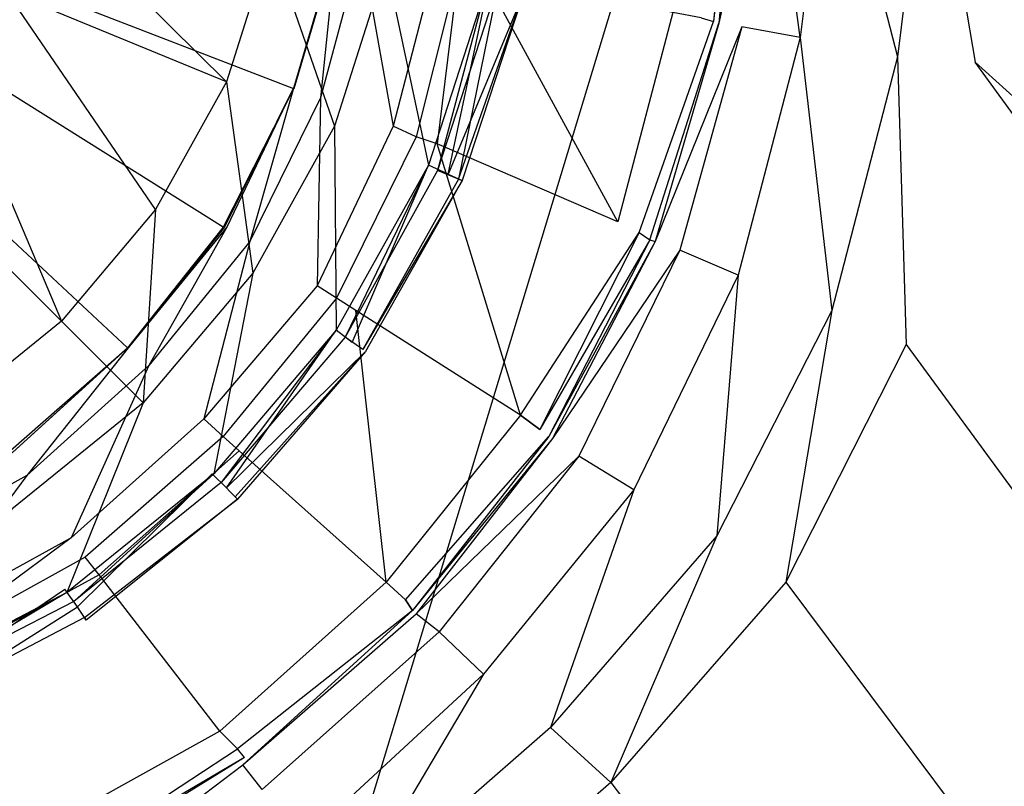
# Model space of a CAD drawing. Extents: x 0 to 1.4, y -0.9 to 0.
# Tile 11 of 18: x 0.7273 to 0.7829, y -0.5059 to -0.4627. Entities that reach past the tile are written whole.
import ezdxf

# ---------------------------------------------------------------- set-up
doc = ezdxf.new("R2010")
doc.units = 0
doc.layers.add('L0_ABLAUF_INF_0___REPLACEMTFORE', color=7, linetype='CONTINUOUS')
doc.layers.add('L1_WANNE_0_N_6231S4____REPLACEM', color=7, linetype='CONTINUOUS')

msp = doc.modelspace()

# ---------------------------------------------------------------- linework, layer by layer
at = {"layer": 'L0_ABLAUF_INF_0___REPLACEMTFORE', "color": 8}
for points, invisible_edges in [([(0.73899, -0.46615, 0.026313), (0.72829, -0.45555, 0.027268), (0.72659, -0.46105, 0.027268), (0.73899, -0.46615, 0.026313)], 13), ([(0.72829, -0.45555, 0.027268), (0.73899, -0.46615, 0.026313), (0.74149, -0.45825, 0.026313), (0.72829, -0.45555, 0.027268)], 14), ([(0.74509, -0.46865, 0.025676), (0.74149, -0.45825, 0.026313), (0.73899, -0.46615, 0.026313), (0.74509, -0.46865, 0.025676)], 13), ([(0.74149, -0.45825, 0.026313), (0.74509, -0.46865, 0.025676), (0.74799, -0.45955, 0.025676), (0.74149, -0.45825, 0.026313)], 14), ([(0.75039, -0.47085, 0.025146), (0.74799, -0.45955, 0.025676), (0.74509, -0.46865, 0.025676), (0.75039, -0.47085, 0.025146)], 13), ([(0.74799, -0.45955, 0.025676), (0.75039, -0.47085, 0.025146), (0.75369, -0.46065, 0.025146), (0.74799, -0.45955, 0.025676)], 14), ([(0.75379, -0.46065, 0.021963), (0.75149, -0.47135, 0.021751), (0.75039, -0.47085, 0.021963), (0.75379, -0.46065, 0.021963)], 13), ([(0.75089, -0.47115, 0.02504), (0.75369, -0.46065, 0.025146), (0.75039, -0.47085, 0.025146), (0.75089, -0.47115, 0.02504)], 13), ([(0.75369, -0.46065, 0.025146), (0.75089, -0.47115, 0.02504), (0.75429, -0.46075, 0.02504), (0.75369, -0.46065, 0.025146)], 14), ([(0.75209, -0.47165, 0.024297), (0.75429, -0.46075, 0.02504), (0.75089, -0.47115, 0.02504), (0.75209, -0.47165, 0.024297)], 13), ([(0.75149, -0.47135, 0.021751), (0.75379, -0.46065, 0.021963), (0.75489, -0.46095, 0.021751), (0.75149, -0.47135, 0.021751)], 14), ([(0.75429, -0.46075, 0.02504), (0.75209, -0.47165, 0.024297), (0.75559, -0.46105, 0.024297), (0.75429, -0.46075, 0.02504)], 14), ([(0.73499, -0.47335, 0.026313), (0.72659, -0.46105, 0.027268), (0.723889, -0.46595, 0.027162), (0.73499, -0.47335, 0.026313)], 14), ([(0.73899, -0.46615, 0.026313), (0.72659, -0.46105, 0.027268), (0.73499, -0.47335, 0.026313), (0.73899, -0.46615, 0.026313)], 14), ([(0.755775, -0.461106, 0.023024), (0.75149, -0.47135, 0.021751), (0.75489, -0.46095, 0.021751), (0.755775, -0.461106, 0.023024)], 14), ([(0.75149, -0.47135, 0.021751), (0.755775, -0.461106, 0.023024), (0.752291, -0.471708, 0.023024), (0.75149, -0.47135, 0.021751)], 13), ([(0.75209, -0.47165, 0.024297), (0.755775, -0.461106, 0.023024), (0.75559, -0.46105, 0.024297), (0.75209, -0.47165, 0.024297)], 14), ([(0.755775, -0.461106, 0.023024), (0.75209, -0.47165, 0.024297), (0.752291, -0.471708, 0.023024), (0.755775, -0.461106, 0.023024)], 13), ([(0.72969, -0.47965, 0.026313), (0.723889, -0.46595, 0.027162), (0.720289, -0.47025, 0.027162), (0.72969, -0.47965, 0.026313)], 13), ([(0.723889, -0.46595, 0.027162), (0.72969, -0.47965, 0.026313), (0.73499, -0.47335, 0.026313), (0.723889, -0.46595, 0.027162)], 14), ([(0.74049, -0.47695, 0.025676), (0.73899, -0.46615, 0.026313), (0.73499, -0.47335, 0.026313), (0.74049, -0.47695, 0.025676)], 13), ([(0.73899, -0.46615, 0.026313), (0.74049, -0.47695, 0.025676), (0.74509, -0.46865, 0.025676), (0.73899, -0.46615, 0.026313)], 14), ([(0.74519, -0.48015, 0.025146), (0.74509, -0.46865, 0.025676), (0.74049, -0.47695, 0.025676), (0.74519, -0.48015, 0.025146)], 13), ([(0.74509, -0.46865, 0.025676), (0.74519, -0.48015, 0.025146), (0.75039, -0.47085, 0.025146), (0.74509, -0.46865, 0.025676)], 14), ([(0.72969, -0.47965, 0.026313), (0.720289, -0.47025, 0.027162), (0.723289, -0.48485, 0.026207), (0.72969, -0.47965, 0.026313)], 14), ([(0.75039, -0.47085, 0.021963), (0.74609, -0.48085, 0.021751), (0.74519, -0.48015, 0.021963), (0.75039, -0.47085, 0.021963)], 13), ([(0.74569, -0.48055, 0.02504), (0.75039, -0.47085, 0.025146), (0.74519, -0.48015, 0.025146), (0.74569, -0.48055, 0.02504)], 13), ([(0.75039, -0.47085, 0.025146), (0.74569, -0.48055, 0.02504), (0.75089, -0.47115, 0.02504), (0.75039, -0.47085, 0.025146)], 14), ([(0.74609, -0.48085, 0.021751), (0.75039, -0.47085, 0.021963), (0.75149, -0.47135, 0.021751), (0.74609, -0.48085, 0.021751)], 14), ([(0.75089, -0.47115, 0.02504), (0.74569, -0.48055, 0.02504), (0.74669, -0.48125, 0.024297), (0.75089, -0.47115, 0.02504)], 14), ([(0.75149, -0.47135, 0.021751), (0.752291, -0.471708, 0.023024), (0.74609, -0.48085, 0.021751), (0.75149, -0.47135, 0.021751)], 14), ([(0.75209, -0.47165, 0.024297), (0.75089, -0.47115, 0.02504), (0.74669, -0.48125, 0.024297), (0.75209, -0.47165, 0.024297)], 14), ([(0.752291, -0.471708, 0.023024), (0.746839, -0.48135, 0.023024), (0.74609, -0.48085, 0.021751), (0.752291, -0.471708, 0.023024)], 14), ([(0.75209, -0.47165, 0.024297), (0.74669, -0.48125, 0.024297), (0.752291, -0.471708, 0.023024), (0.75209, -0.47165, 0.024297)], 14), ([(0.752291, -0.471708, 0.023024), (0.74669, -0.48125, 0.024297), (0.746839, -0.48135, 0.023024), (0.752291, -0.471708, 0.023024)], 14), ([(0.73429, -0.48425, 0.025676), (0.73499, -0.47335, 0.026313), (0.72969, -0.47965, 0.026313), (0.73429, -0.48425, 0.025676)], 13), ([(0.73499, -0.47335, 0.026313), (0.73429, -0.48425, 0.025676), (0.74049, -0.47695, 0.025676), (0.73499, -0.47335, 0.026313)], 14), ([(0.73829, -0.48825, 0.025146), (0.74049, -0.47695, 0.025676), (0.73429, -0.48425, 0.025676), (0.73829, -0.48825, 0.025146)], 13), ([(0.74049, -0.47695, 0.025676), (0.73829, -0.48825, 0.025146), (0.74519, -0.48015, 0.025146), (0.74049, -0.47695, 0.025676)], 14), ([(0.72969, -0.47965, 0.026313), (0.723289, -0.48485, 0.026207), (0.72689, -0.49025, 0.025676), (0.72969, -0.47965, 0.026313)], 14), ([(0.73429, -0.48425, 0.025676), (0.72969, -0.47965, 0.026313), (0.72689, -0.49025, 0.025676), (0.73429, -0.48425, 0.025676)], 14), ([(0.74519, -0.48015, 0.021963), (0.73899, -0.48905, 0.021751), (0.73819, -0.48825, 0.021963), (0.74519, -0.48015, 0.021963)], 13), ([(0.73869, -0.48875, 0.02504), (0.74519, -0.48015, 0.025146), (0.73829, -0.48825, 0.025146), (0.73869, -0.48875, 0.02504)], 13), ([(0.74519, -0.48015, 0.025146), (0.73869, -0.48875, 0.02504), (0.74569, -0.48055, 0.02504), (0.74519, -0.48015, 0.025146)], 14), ([(0.73899, -0.48905, 0.021751), (0.74519, -0.48015, 0.021963), (0.74609, -0.48085, 0.021751), (0.73899, -0.48905, 0.021751)], 14), ([(0.74569, -0.48055, 0.02504), (0.73869, -0.48875, 0.02504), (0.73949, -0.48955, 0.024297), (0.74569, -0.48055, 0.02504)], 14), ([(0.746839, -0.48135, 0.023024), (0.73899, -0.48905, 0.021751), (0.74609, -0.48085, 0.021751), (0.746839, -0.48135, 0.023024)], 14), ([(0.74669, -0.48125, 0.024297), (0.74569, -0.48055, 0.02504), (0.73949, -0.48955, 0.024297), (0.74669, -0.48125, 0.024297)], 14), ([(0.73899, -0.48905, 0.021751), (0.746839, -0.48135, 0.023024), (0.73962, -0.48968, 0.023024), (0.73899, -0.48905, 0.021751)], 13), ([(0.73949, -0.48955, 0.024297), (0.746839, -0.48135, 0.023024), (0.74669, -0.48125, 0.024297), (0.73949, -0.48955, 0.024297)], 14), ([(0.746839, -0.48135, 0.023024), (0.73949, -0.48955, 0.024297), (0.73962, -0.48968, 0.023024), (0.746839, -0.48135, 0.023024)], 13), ([(0.72999, -0.49495, 0.025146), (0.73429, -0.48425, 0.025676), (0.72689, -0.49025, 0.025676), (0.72999, -0.49495, 0.025146)], 13), ([(0.73429, -0.48425, 0.025676), (0.72999, -0.49495, 0.025146), (0.73829, -0.48825, 0.025146), (0.73429, -0.48425, 0.025676)], 14), ([(0.73819, -0.48825, 0.021963), (0.73059, -0.49575, 0.021751), (0.72989, -0.49475, 0.021963), (0.73819, -0.48825, 0.021963)], 13), ([(0.73039, -0.49545, 0.02504), (0.73829, -0.48825, 0.025146), (0.72999, -0.49495, 0.025146), (0.73039, -0.49545, 0.02504)], 13), ([(0.73829, -0.48825, 0.025146), (0.73039, -0.49545, 0.02504), (0.73869, -0.48875, 0.02504), (0.73829, -0.48825, 0.025146)], 14), ([(0.73059, -0.49575, 0.021751), (0.73819, -0.48825, 0.021963), (0.73899, -0.48905, 0.021751), (0.73059, -0.49575, 0.021751)], 14), ([(0.73869, -0.48875, 0.02504), (0.73039, -0.49545, 0.02504), (0.73099, -0.49635, 0.024191), (0.73869, -0.48875, 0.02504)], 14), ([(0.731088, -0.496495, 0.02297), (0.73059, -0.49575, 0.021751), (0.73899, -0.48905, 0.021751), (0.731088, -0.496495, 0.02297)], 14), ([(0.73949, -0.48955, 0.024297), (0.73869, -0.48875, 0.02504), (0.73099, -0.49635, 0.024191), (0.73949, -0.48955, 0.024297)], 14), ([(0.73962, -0.48968, 0.023024), (0.731088, -0.496495, 0.02297), (0.73899, -0.48905, 0.021751), (0.73962, -0.48968, 0.023024)], 14), ([(0.73099, -0.49635, 0.024191), (0.73962, -0.48968, 0.023024), (0.73949, -0.48955, 0.024297), (0.73099, -0.49635, 0.024191)], 14), ([(0.73962, -0.48968, 0.023024), (0.73099, -0.49635, 0.024191), (0.731088, -0.496495, 0.02297), (0.73962, -0.48968, 0.023024)], 13), ([(0.72689, -0.49025, 0.025676), (0.720589, -0.49985, 0.025146), (0.72999, -0.49495, 0.025146), (0.72689, -0.49025, 0.025676)], 14), ([(0.72989, -0.49475, 0.021963), (0.720989, -0.50075, 0.021751), (0.720589, -0.49965, 0.021963), (0.72989, -0.49475, 0.021963)], 13), ([(0.720989, -0.50075, 0.021751), (0.72989, -0.49475, 0.021963), (0.73059, -0.49575, 0.021751), (0.720989, -0.50075, 0.021751)], 14), ([(0.720889, -0.50035, 0.02504), (0.72999, -0.49495, 0.025146), (0.720589, -0.49985, 0.025146), (0.720889, -0.50035, 0.02504)], 13), ([(0.72999, -0.49495, 0.025146), (0.720889, -0.50035, 0.02504), (0.73039, -0.49545, 0.02504), (0.72999, -0.49495, 0.025146)], 14), ([(0.73039, -0.49545, 0.02504), (0.720889, -0.50035, 0.02504), (0.721289, -0.50145, 0.024191), (0.73039, -0.49545, 0.02504)], 14), ([(0.73059, -0.49575, 0.021751), (0.721344, -0.501594, 0.02297), (0.720989, -0.50075, 0.021751), (0.73059, -0.49575, 0.021751)], 13), ([(0.73099, -0.49635, 0.024191), (0.73039, -0.49545, 0.02504), (0.721289, -0.50145, 0.024191), (0.73099, -0.49635, 0.024191)], 14), ([(0.721344, -0.501594, 0.02297), (0.73059, -0.49575, 0.021751), (0.731088, -0.496495, 0.02297), (0.721344, -0.501594, 0.02297)], 14), ([(0.73099, -0.49635, 0.024191), (0.721289, -0.50145, 0.024191), (0.731088, -0.496495, 0.02297), (0.73099, -0.49635, 0.024191)], 14), ([(0.721289, -0.50145, 0.024191), (0.721344, -0.501594, 0.02297), (0.731088, -0.496495, 0.02297), (0.721289, -0.50145, 0.024191)], 14)]:
    msp.add_3dface(points, dxfattribs=dict(at, invisible_edges=invisible_edges))
at = {"layer": 'L1_WANNE_0_N_6231S4____REPLACEM', "color": 8}
for points, invisible_edges in [([(0.817841, -0.273679), (0.7, -0.662109), (0.7, -0.237934), (0.817841, -0.273679)], 13), ([(0.7, -0.662109), (0.817841, -0.273679), (0.817833, -0.626368), (0.7, -0.662109)], 10), ([(0.738812, -0.474352, 0.005836), (0.7, -0.450031, 0.005836), (0.733423, -0.481153, 0.005836), (0.738812, -0.474352, 0.005836)], 14), ([(0.7452, -0.458351, 0.005836), (0.7, -0.450031, 0.005836), (0.742804, -0.466552, 0.005836), (0.7452, -0.458351, 0.005836)], 14), ([(0.742804, -0.466552, 0.005836), (0.7, -0.450031, 0.005836), (0.738812, -0.474352, 0.005836), (0.742804, -0.466552, 0.005836)], 14), ([(0.733423, -0.481153, 0.005836), (0.7, -0.450031, 0.005836), (0.726736, -0.486854, 0.005836), (0.733423, -0.481153, 0.005836)], 14), ([(0.767755, -0.45005, 0.020265), (0.765759, -0.462551, 0.018037), (0.766457, -0.462751, 0.020159), (0.767755, -0.45005, 0.020265)], 13), ([(0.767954, -0.45005, 0.023448), (0.766457, -0.462751, 0.020159), (0.766757, -0.462851, 0.023448), (0.767954, -0.45005, 0.023448)], 14), ([(0.767755, -0.45005, 0.020265), (0.766457, -0.462751, 0.020159), (0.767954, -0.45005, 0.023448), (0.767755, -0.45005, 0.020265)], 14), ([(0.769551, -0.45005, 0.026843), (0.766757, -0.462851, 0.023448), (0.768054, -0.463051, 0.026631), (0.769551, -0.45005, 0.026843)], 14), ([(0.767954, -0.45005, 0.023448), (0.766757, -0.462851, 0.023448), (0.769551, -0.45005, 0.026843), (0.767954, -0.45005, 0.023448)], 14), ([(0.771348, -0.463651, 0.028329), (0.769551, -0.45005, 0.026843), (0.768054, -0.463051, 0.026631), (0.771348, -0.463651, 0.028329)], 14), ([(0.773044, -0.45005, 0.028329), (0.769551, -0.45005, 0.026843), (0.771348, -0.463651, 0.028329), (0.773044, -0.45005, 0.028329)], 14), ([(0.776837, -0.464751, 0.028435), (0.773044, -0.45005, 0.028329), (0.771348, -0.463651, 0.028329), (0.776837, -0.464751, 0.028435)], 13), ([(0.773044, -0.45005, 0.028329), (0.776837, -0.464751, 0.028435), (0.778633, -0.45005, 0.028435), (0.773044, -0.45005, 0.028329)], 14), ([(0.781228, -0.465052, 0.028541), (0.778633, -0.45005, 0.028435), (0.776837, -0.464751, 0.028435), (0.781228, -0.465052, 0.028541)], 13), ([(0.778633, -0.45005, 0.028435), (0.781228, -0.465052, 0.028541), (0.783923, -0.45005, 0.028541), (0.778633, -0.45005, 0.028435)], 14), ([(0.853757, -0.530581, 0.030511), (0.783923, -0.45005, 0.028541), (0.781228, -0.465052, 0.028541), (0.853757, -0.530581, 0.030511)], 14), ([(0.744301, -0.467052, 0.007427), (0.7452, -0.458251, 0.007427), (0.742804, -0.466452, 0.007427), (0.744301, -0.467052, 0.007427)], 13), ([(0.7452, -0.458313, 0.006434), (0.742804, -0.466452, 0.007427), (0.7452, -0.458251, 0.007427), (0.7452, -0.458313, 0.006434)], 14), ([(0.7452, -0.458351, 0.005836), (0.742804, -0.466514, 0.006434), (0.7452, -0.458313, 0.006434), (0.7452, -0.458351, 0.005836)], 14), ([(0.742804, -0.466452, 0.007427), (0.7452, -0.458313, 0.006434), (0.742804, -0.466514, 0.006434), (0.742804, -0.466452, 0.007427)], 13), ([(0.742804, -0.466514, 0.006434), (0.7452, -0.458351, 0.005836), (0.742804, -0.466552, 0.005836), (0.742804, -0.466514, 0.006434)], 13), ([(0.7452, -0.458251, 0.007427), (0.744301, -0.467052, 0.007427), (0.746597, -0.458551, 0.007427), (0.7452, -0.458251, 0.007427)], 14), ([(0.748393, -0.468652, 0.007427), (0.746597, -0.458551, 0.007427), (0.744301, -0.467052, 0.007427), (0.748393, -0.468652, 0.007427)], 13), ([(0.746597, -0.458551, 0.007427), (0.748393, -0.468652, 0.007427), (0.750788, -0.459451, 0.007427), (0.746597, -0.458551, 0.007427)], 14), ([(0.750788, -0.459451, 0.007427), (0.748393, -0.468652, 0.007427), (0.749691, -0.469252, 0.007745), (0.750788, -0.459451, 0.007427)], 14), ([(0.752086, -0.459751, 0.007639), (0.750788, -0.459451, 0.007427), (0.749691, -0.469252, 0.007745), (0.752086, -0.459751, 0.007639)], 14), ([(0.750888, -0.469652, 0.008382), (0.752086, -0.459751, 0.007639), (0.749691, -0.469252, 0.007745), (0.750888, -0.469652, 0.008382)], 13), ([(0.752086, -0.459751, 0.007639), (0.750888, -0.469652, 0.008382), (0.753383, -0.459951, 0.008276), (0.752086, -0.459751, 0.007639)], 14), ([(0.761068, -0.474052, 0.016658), (0.753383, -0.459951, 0.008276), (0.750888, -0.469652, 0.008382), (0.761068, -0.474052, 0.016658)], 14), ([(0.764162, -0.462251, 0.016446), (0.753383, -0.459951, 0.008276), (0.761068, -0.474052, 0.016658), (0.764162, -0.462251, 0.016446)], 14), ([(0.764162, -0.462251, 0.016446), (0.761068, -0.474052, 0.016658), (0.762266, -0.474652, 0.018249), (0.764162, -0.462251, 0.016446)], 14), ([(0.765759, -0.462551, 0.018037), (0.764162, -0.462251, 0.016446), (0.762266, -0.474652, 0.018249), (0.765759, -0.462551, 0.018037)], 14), ([(0.762266, -0.474652, 0.018249), (0.766457, -0.462751, 0.020159), (0.765759, -0.462551, 0.018037), (0.762266, -0.474652, 0.018249)], 14), ([(0.766457, -0.462751, 0.020159), (0.762266, -0.474652, 0.018249), (0.762865, -0.475053, 0.020265), (0.766457, -0.462751, 0.020159)], 13), ([(0.762865, -0.475053, 0.020265), (0.766757, -0.462851, 0.023448), (0.766457, -0.462751, 0.020159), (0.762865, -0.475053, 0.020265)], 14), ([(0.766757, -0.462851, 0.023448), (0.762865, -0.475053, 0.020265), (0.763164, -0.475153, 0.023448), (0.766757, -0.462851, 0.023448)], 13), ([(0.766757, -0.462851, 0.023448), (0.763164, -0.475153, 0.023448), (0.768054, -0.463051, 0.026631), (0.766757, -0.462851, 0.023448)], 14), ([(0.768054, -0.463051, 0.026631), (0.763164, -0.475153, 0.023448), (0.764561, -0.475653, 0.026843), (0.768054, -0.463051, 0.026631)], 14), ([(0.768054, -0.463051, 0.026631), (0.764561, -0.475653, 0.026843), (0.767855, -0.477053, 0.028329), (0.768054, -0.463051, 0.026631)], 14), ([(0.771348, -0.463651, 0.028329), (0.768054, -0.463051, 0.026631), (0.767855, -0.477053, 0.028329), (0.771348, -0.463651, 0.028329)], 14), ([(0.773144, -0.479053, 0.028435), (0.771348, -0.463651, 0.028329), (0.767855, -0.477053, 0.028329), (0.773144, -0.479053, 0.028435)], 13), ([(0.771348, -0.463651, 0.028329), (0.773144, -0.479053, 0.028435), (0.776837, -0.464751, 0.028435), (0.771348, -0.463651, 0.028329)], 14), ([(0.777336, -0.480953, 0.028541), (0.776837, -0.464751, 0.028435), (0.773144, -0.479053, 0.028435), (0.777336, -0.480953, 0.028541)], 13), ([(0.776837, -0.464751, 0.028435), (0.777336, -0.480953, 0.028541), (0.781228, -0.465052, 0.028541), (0.776837, -0.464751, 0.028435)], 14), ([(0.85024, -0.560402, 0.030531), (0.781228, -0.465052, 0.028541), (0.777336, -0.480953, 0.028541), (0.85024, -0.560402, 0.030531)], 14), ([(0.853757, -0.530581, 0.030511), (0.781228, -0.465052, 0.028541), (0.85024, -0.560402, 0.030531), (0.853757, -0.530581, 0.030511)], 14), ([(0.742804, -0.466514, 0.006434), (0.738812, -0.474352, 0.005836), (0.738887, -0.474352, 0.006434), (0.742804, -0.466514, 0.006434)], 14), ([(0.742804, -0.466514, 0.006434), (0.742804, -0.466552, 0.005836), (0.738812, -0.474352, 0.005836), (0.742804, -0.466514, 0.006434)], 14), ([(0.742804, -0.466452, 0.007427), (0.738887, -0.474352, 0.006434), (0.739012, -0.474352, 0.007427), (0.742804, -0.466452, 0.007427)], 14), ([(0.742804, -0.466452, 0.007427), (0.742804, -0.466514, 0.006434), (0.738887, -0.474352, 0.006434), (0.742804, -0.466452, 0.007427)], 14), ([(0.740309, -0.475153, 0.007427), (0.742804, -0.466452, 0.007427), (0.739012, -0.474352, 0.007427), (0.740309, -0.475153, 0.007427)], 13), ([(0.742804, -0.466452, 0.007427), (0.740309, -0.475153, 0.007427), (0.744301, -0.467052, 0.007427), (0.742804, -0.466452, 0.007427)], 14), ([(0.744102, -0.477653, 0.007427), (0.744301, -0.467052, 0.007427), (0.740309, -0.475153, 0.007427), (0.744102, -0.477653, 0.007427)], 13), ([(0.744301, -0.467052, 0.007427), (0.744102, -0.477653, 0.007427), (0.748393, -0.468652, 0.007427), (0.744301, -0.467052, 0.007427)], 14), ([(0.748393, -0.468652, 0.007427), (0.744102, -0.477653, 0.007427), (0.7452, -0.478353, 0.007851), (0.748393, -0.468652, 0.007427)], 14), ([(0.749691, -0.469252, 0.007745), (0.748393, -0.468652, 0.007427), (0.7452, -0.478353, 0.007851), (0.749691, -0.469252, 0.007745)], 14), ([(0.749691, -0.469252, 0.007745), (0.7452, -0.478353, 0.007851), (0.746297, -0.479053, 0.008488), (0.749691, -0.469252, 0.007745)], 14), ([(0.750888, -0.469652, 0.008382), (0.749691, -0.469252, 0.007745), (0.746297, -0.479053, 0.008488), (0.750888, -0.469652, 0.008382)], 14), ([(0.755579, -0.484953, 0.016764), (0.750888, -0.469652, 0.008382), (0.746297, -0.479053, 0.008488), (0.755579, -0.484953, 0.016764)], 14), ([(0.761068, -0.474052, 0.016658), (0.750888, -0.469652, 0.008382), (0.755579, -0.484953, 0.016764), (0.761068, -0.474052, 0.016658)], 14), ([(0.755579, -0.484953, 0.016764), (0.762266, -0.474652, 0.018249), (0.761068, -0.474052, 0.016658), (0.755579, -0.484953, 0.016764)], 14), ([(0.738812, -0.474352, 0.005836), (0.733423, -0.481153, 0.005836), (0.73346, -0.481116, 0.006434), (0.738812, -0.474352, 0.005836)], 14), ([(0.738812, -0.474352, 0.005836), (0.73346, -0.481116, 0.006434), (0.738887, -0.474352, 0.006434), (0.738812, -0.474352, 0.005836)], 14), ([(0.738887, -0.474352, 0.006434), (0.73346, -0.481116, 0.006434), (0.733523, -0.481053, 0.007427), (0.738887, -0.474352, 0.006434)], 14), ([(0.73462, -0.482153, 0.007427), (0.739012, -0.474352, 0.007427), (0.733523, -0.481053, 0.007427), (0.73462, -0.482153, 0.007427)], 13), ([(0.738887, -0.474352, 0.006434), (0.733523, -0.481053, 0.007427), (0.739012, -0.474352, 0.007427), (0.738887, -0.474352, 0.006434)], 14), ([(0.739012, -0.474352, 0.007427), (0.73462, -0.482153, 0.007427), (0.740309, -0.475153, 0.007427), (0.739012, -0.474352, 0.007427)], 14), ([(0.762266, -0.474652, 0.018249), (0.755579, -0.484953, 0.016764), (0.756677, -0.485754, 0.018355), (0.762266, -0.474652, 0.018249)], 13), ([(0.762266, -0.474652, 0.018249), (0.756677, -0.485754, 0.018355), (0.762865, -0.475053, 0.020265), (0.762266, -0.474652, 0.018249)], 14), ([(0.737714, -0.485154, 0.007427), (0.740309, -0.475153, 0.007427), (0.73462, -0.482153, 0.007427), (0.737714, -0.485154, 0.007427)], 13), ([(0.740309, -0.475153, 0.007427), (0.737714, -0.485154, 0.007427), (0.744102, -0.477653, 0.007427), (0.740309, -0.475153, 0.007427)], 14), ([(0.762865, -0.475053, 0.020265), (0.756677, -0.485754, 0.018355), (0.757176, -0.486154, 0.020371), (0.762865, -0.475053, 0.020265)], 14), ([(0.762865, -0.475053, 0.020265), (0.757176, -0.486154, 0.020371), (0.763164, -0.475153, 0.023448), (0.762865, -0.475053, 0.020265)], 14), ([(0.763164, -0.475153, 0.023448), (0.757176, -0.486154, 0.020371), (0.757375, -0.486254, 0.023554), (0.763164, -0.475153, 0.023448)], 14), ([(0.763164, -0.475153, 0.023448), (0.757375, -0.486254, 0.023554), (0.764561, -0.475653, 0.026843), (0.763164, -0.475153, 0.023448)], 14), ([(0.764561, -0.475653, 0.026843), (0.757375, -0.486254, 0.023554), (0.758872, -0.487254, 0.027162), (0.764561, -0.475653, 0.026843)], 14), ([(0.764561, -0.475653, 0.026843), (0.758872, -0.487254, 0.027162), (0.761966, -0.489154, 0.028329), (0.764561, -0.475653, 0.026843)], 14), ([(0.767855, -0.477053, 0.028329), (0.764561, -0.475653, 0.026843), (0.761966, -0.489154, 0.028329), (0.767855, -0.477053, 0.028329)], 14), ([(0.766657, -0.491754, 0.028435), (0.767855, -0.477053, 0.028329), (0.761966, -0.489154, 0.028329), (0.766657, -0.491754, 0.028435)], 13), ([(0.767855, -0.477053, 0.028329), (0.766657, -0.491754, 0.028435), (0.773144, -0.479053, 0.028435), (0.767855, -0.477053, 0.028329)], 14), ([(0.744102, -0.477653, 0.007427), (0.737714, -0.485154, 0.007427), (0.738812, -0.486154, 0.007745), (0.744102, -0.477653, 0.007427)], 14), ([(0.7452, -0.478353, 0.007851), (0.744102, -0.477653, 0.007427), (0.738812, -0.486154, 0.007745), (0.7452, -0.478353, 0.007851)], 14), ([(0.7452, -0.478353, 0.007851), (0.738812, -0.486154, 0.007745), (0.73971, -0.486954, 0.008382), (0.7452, -0.478353, 0.007851)], 14), ([(0.746297, -0.479053, 0.008488), (0.7452, -0.478353, 0.007851), (0.73971, -0.486954, 0.008382), (0.746297, -0.479053, 0.008488)], 14), ([(0.747994, -0.494354, 0.016658), (0.746297, -0.479053, 0.008488), (0.73971, -0.486954, 0.008382), (0.747994, -0.494354, 0.016658)], 14), ([(0.755579, -0.484953, 0.016764), (0.746297, -0.479053, 0.008488), (0.747994, -0.494354, 0.016658), (0.755579, -0.484953, 0.016764)], 14), ([(0.770549, -0.494354, 0.028541), (0.773144, -0.479053, 0.028435), (0.766657, -0.491754, 0.028435), (0.770549, -0.494354, 0.028541)], 13), ([(0.773144, -0.479053, 0.028435), (0.770549, -0.494354, 0.028541), (0.777336, -0.480953, 0.028541), (0.773144, -0.479053, 0.028435)], 14), ([(0.726811, -0.486929, 0.006434), (0.733423, -0.481153, 0.005836), (0.726736, -0.486854, 0.005836), (0.726811, -0.486929, 0.006434)], 14), ([(0.726936, -0.487054, 0.007427), (0.73346, -0.481116, 0.006434), (0.726811, -0.486929, 0.006434), (0.726936, -0.487054, 0.007427)], 14), ([(0.73346, -0.481116, 0.006434), (0.733423, -0.481153, 0.005836), (0.726811, -0.486929, 0.006434), (0.73346, -0.481116, 0.006434)], 14), ([(0.733523, -0.481053, 0.007427), (0.73346, -0.481116, 0.006434), (0.726936, -0.487054, 0.007427), (0.733523, -0.481053, 0.007427)], 14), ([(0.727734, -0.488354, 0.007427), (0.733523, -0.481053, 0.007427), (0.726936, -0.487054, 0.007427), (0.727734, -0.488354, 0.007427)], 13), ([(0.733523, -0.481053, 0.007427), (0.727734, -0.488354, 0.007427), (0.73462, -0.482153, 0.007427), (0.733523, -0.481053, 0.007427)], 14), ([(0.844518, -0.57289, 0.030537), (0.777336, -0.480953, 0.028541), (0.770549, -0.494354, 0.028541), (0.844518, -0.57289, 0.030537)], 13), ([(0.777336, -0.480953, 0.028541), (0.844518, -0.57289, 0.030537), (0.85024, -0.560402, 0.030531), (0.777336, -0.480953, 0.028541)], 14), ([(0.730229, -0.491854, 0.007427), (0.73462, -0.482153, 0.007427), (0.727734, -0.488354, 0.007427), (0.730229, -0.491854, 0.007427)], 13), ([(0.73462, -0.482153, 0.007427), (0.730229, -0.491854, 0.007427), (0.737714, -0.485154, 0.007427), (0.73462, -0.482153, 0.007427)], 14), ([(0.737714, -0.485154, 0.007427), (0.730229, -0.491854, 0.007427), (0.731028, -0.492954, 0.007745), (0.737714, -0.485154, 0.007427)], 14), ([(0.738812, -0.486154, 0.007745), (0.737714, -0.485154, 0.007427), (0.731028, -0.492954, 0.007745), (0.738812, -0.486154, 0.007745)], 14), ([(0.755579, -0.484953, 0.016764), (0.747994, -0.494354, 0.016658), (0.749092, -0.495355, 0.018249), (0.755579, -0.484953, 0.016764)], 14), ([(0.756677, -0.485754, 0.018355), (0.755579, -0.484953, 0.016764), (0.749092, -0.495355, 0.018249), (0.756677, -0.485754, 0.018355)], 14), ([(0.749092, -0.495355, 0.018249), (0.757176, -0.486154, 0.020371), (0.756677, -0.485754, 0.018355), (0.749092, -0.495355, 0.018249)], 14), ([(0.738812, -0.486154, 0.007745), (0.731028, -0.492954, 0.007745), (0.731826, -0.493954, 0.008488), (0.738812, -0.486154, 0.007745)], 14), ([(0.73971, -0.486954, 0.008382), (0.738812, -0.486154, 0.007745), (0.731826, -0.493954, 0.008488), (0.73971, -0.486954, 0.008382)], 14), ([(0.757176, -0.486154, 0.020371), (0.749092, -0.495355, 0.018249), (0.749491, -0.495955, 0.020477), (0.757176, -0.486154, 0.020371)], 13), ([(0.757176, -0.486154, 0.020371), (0.749491, -0.495955, 0.020477), (0.757375, -0.486254, 0.023554), (0.757176, -0.486154, 0.020371)], 14), ([(0.757375, -0.486254, 0.023554), (0.749491, -0.495955, 0.020477), (0.749691, -0.496155, 0.023554), (0.757375, -0.486254, 0.023554)], 14), ([(0.757375, -0.486254, 0.023554), (0.749691, -0.496155, 0.023554), (0.758872, -0.487254, 0.027162), (0.757375, -0.486254, 0.023554)], 14), ([(0.73971, -0.486954, 0.008382), (0.731826, -0.493954, 0.008488), (0.738613, -0.502755, 0.016658), (0.73971, -0.486954, 0.008382)], 14), ([(0.747994, -0.494354, 0.016658), (0.73971, -0.486954, 0.008382), (0.738613, -0.502755, 0.016658), (0.747994, -0.494354, 0.016658)], 14), ([(0.726936, -0.487054, 0.007427), (0.71985, -0.492654, 0.007427), (0.727734, -0.488354, 0.007427), (0.726936, -0.487054, 0.007427)], 14), ([(0.758872, -0.487254, 0.027162), (0.749691, -0.496155, 0.023554), (0.750988, -0.497155, 0.027056), (0.758872, -0.487254, 0.027162)], 14), ([(0.758872, -0.487254, 0.027162), (0.750988, -0.497155, 0.027056), (0.753483, -0.499555, 0.028329), (0.758872, -0.487254, 0.027162)], 14), ([(0.761966, -0.489154, 0.028329), (0.758872, -0.487254, 0.027162), (0.753483, -0.499555, 0.028329), (0.761966, -0.489154, 0.028329)], 14), ([(0.721546, -0.496655, 0.007427), (0.727734, -0.488354, 0.007427), (0.71985, -0.492654, 0.007427), (0.721546, -0.496655, 0.007427)], 13), ([(0.727734, -0.488354, 0.007427), (0.721546, -0.496655, 0.007427), (0.730229, -0.491854, 0.007427), (0.727734, -0.488354, 0.007427)], 14), ([(0.757276, -0.502555, 0.028435), (0.761966, -0.489154, 0.028329), (0.753483, -0.499555, 0.028329), (0.757276, -0.502555, 0.028435)], 13), ([(0.761966, -0.489154, 0.028329), (0.757276, -0.502555, 0.028435), (0.766657, -0.491754, 0.028435), (0.761966, -0.489154, 0.028329)], 14), ([(0.722145, -0.497855, 0.007745), (0.730229, -0.491854, 0.007427), (0.721546, -0.496655, 0.007427), (0.722145, -0.497855, 0.007745)], 13), ([(0.730229, -0.491854, 0.007427), (0.722145, -0.497855, 0.007745), (0.731028, -0.492954, 0.007745), (0.730229, -0.491854, 0.007427)], 14), ([(0.760669, -0.505656, 0.028541), (0.766657, -0.491754, 0.028435), (0.757276, -0.502555, 0.028435), (0.760669, -0.505656, 0.028541)], 13), ([(0.766657, -0.491754, 0.028435), (0.760669, -0.505656, 0.028541), (0.770549, -0.494354, 0.028541), (0.766657, -0.491754, 0.028435)], 14), ([(0.731028, -0.492954, 0.007745), (0.722145, -0.497855, 0.007745), (0.722644, -0.498955, 0.008382), (0.731028, -0.492954, 0.007745)], 14), ([(0.731826, -0.493954, 0.008488), (0.731028, -0.492954, 0.007745), (0.722644, -0.498955, 0.008382), (0.731826, -0.493954, 0.008488)], 14), ([(0.731826, -0.493954, 0.008488), (0.722644, -0.498955, 0.008382), (0.727834, -0.508756, 0.016552), (0.731826, -0.493954, 0.008488)], 14), ([(0.738613, -0.502755, 0.016658), (0.731826, -0.493954, 0.008488), (0.727834, -0.508756, 0.016552), (0.738613, -0.502755, 0.016658)], 14), ([(0.747994, -0.494354, 0.016658), (0.738613, -0.502755, 0.016658), (0.739611, -0.503755, 0.018355), (0.747994, -0.494354, 0.016658)], 14), ([(0.749092, -0.495355, 0.018249), (0.747994, -0.494354, 0.016658), (0.739611, -0.503755, 0.018355), (0.749092, -0.495355, 0.018249)], 14), ([(0.836424, -0.582495, 0.030542), (0.770549, -0.494354, 0.028541), (0.760669, -0.505656, 0.028541), (0.836424, -0.582495, 0.030542)], 13), ([(0.770549, -0.494354, 0.028541), (0.836424, -0.582495, 0.030542), (0.844518, -0.57289, 0.030537), (0.770549, -0.494354, 0.028541)], 14), ([(0.749491, -0.495955, 0.020477), (0.749092, -0.495355, 0.018249), (0.739611, -0.503755, 0.018355), (0.749491, -0.495955, 0.020477)], 14), ([(0.749491, -0.495955, 0.020477), (0.739611, -0.503755, 0.018355), (0.74001, -0.504255, 0.020477), (0.749491, -0.495955, 0.020477)], 14), ([(0.73991, -0.504655, 0.02366), (0.749491, -0.495955, 0.020477), (0.74001, -0.504255, 0.020477), (0.73991, -0.504655, 0.02366)], 14), ([(0.73991, -0.504655, 0.02366), (0.749691, -0.496155, 0.023554), (0.749491, -0.495955, 0.020477), (0.73991, -0.504655, 0.02366)], 14), ([(0.750988, -0.497155, 0.027056), (0.749691, -0.496155, 0.023554), (0.73991, -0.504655, 0.02366), (0.750988, -0.497155, 0.027056)], 14), ([(0.741008, -0.506056, 0.027268), (0.750988, -0.497155, 0.027056), (0.73991, -0.504655, 0.02366), (0.741008, -0.506056, 0.027268)], 14), ([(0.750988, -0.497155, 0.027056), (0.741008, -0.506056, 0.027268), (0.743303, -0.508956, 0.028435), (0.750988, -0.497155, 0.027056)], 14), ([(0.753483, -0.499555, 0.028329), (0.750988, -0.497155, 0.027056), (0.743303, -0.508956, 0.028435), (0.753483, -0.499555, 0.028329)], 14), ([(0.727834, -0.508756, 0.016552), (0.722644, -0.498955, 0.008382), (0.714161, -0.512856, 0.01634), (0.727834, -0.508756, 0.016552)], 14), ([(0.745798, -0.512556, 0.028541), (0.753483, -0.499555, 0.028329), (0.743303, -0.508956, 0.028435), (0.745798, -0.512556, 0.028541)], 13), ([(0.753483, -0.499555, 0.028329), (0.745798, -0.512556, 0.028541), (0.757276, -0.502555, 0.028435), (0.753483, -0.499555, 0.028329)], 14), ([(0.738613, -0.502755, 0.016658), (0.727834, -0.508756, 0.016552), (0.728832, -0.510056, 0.018249), (0.738613, -0.502755, 0.016658)], 14), ([(0.739611, -0.503755, 0.018355), (0.738613, -0.502755, 0.016658), (0.728832, -0.510056, 0.018249), (0.739611, -0.503755, 0.018355)], 14), ([(0.757276, -0.502555, 0.028435), (0.745798, -0.512556, 0.028541), (0.748693, -0.516057, 0.028541), (0.757276, -0.502555, 0.028435)], 14), ([(0.760669, -0.505656, 0.028541), (0.757276, -0.502555, 0.028435), (0.748693, -0.516057, 0.028541), (0.760669, -0.505656, 0.028541)], 14), ([(0.729231, -0.510556, 0.020477), (0.739611, -0.503755, 0.018355), (0.728832, -0.510056, 0.018249), (0.729231, -0.510556, 0.020477)], 14), ([(0.74001, -0.504255, 0.020477), (0.739611, -0.503755, 0.018355), (0.729231, -0.510556, 0.020477), (0.74001, -0.504255, 0.020477)], 14), ([(0.728932, -0.511056, 0.02366), (0.74001, -0.504255, 0.020477), (0.729231, -0.510556, 0.020477), (0.728932, -0.511056, 0.02366)], 13), ([(0.74001, -0.504255, 0.020477), (0.728932, -0.511056, 0.02366), (0.73991, -0.504655, 0.02366), (0.74001, -0.504255, 0.020477)], 14), ([(0.72963, -0.512456, 0.027162), (0.73991, -0.504655, 0.02366), (0.728932, -0.511056, 0.02366), (0.72963, -0.512456, 0.027162)], 14), ([(0.741008, -0.506056, 0.027268), (0.73991, -0.504655, 0.02366), (0.72963, -0.512456, 0.027162), (0.741008, -0.506056, 0.027268)], 14), ([(0.826325, -0.590854, 0.030536), (0.760669, -0.505656, 0.028541), (0.748693, -0.516057, 0.028541), (0.826325, -0.590854, 0.030536)], 13), ([(0.760669, -0.505656, 0.028541), (0.826325, -0.590854, 0.030536), (0.836424, -0.582495, 0.030542), (0.760669, -0.505656, 0.028541)], 14)]:
    msp.add_3dface(points, dxfattribs=dict(at, invisible_edges=invisible_edges))

doc.saveas('drawing.dxf')
